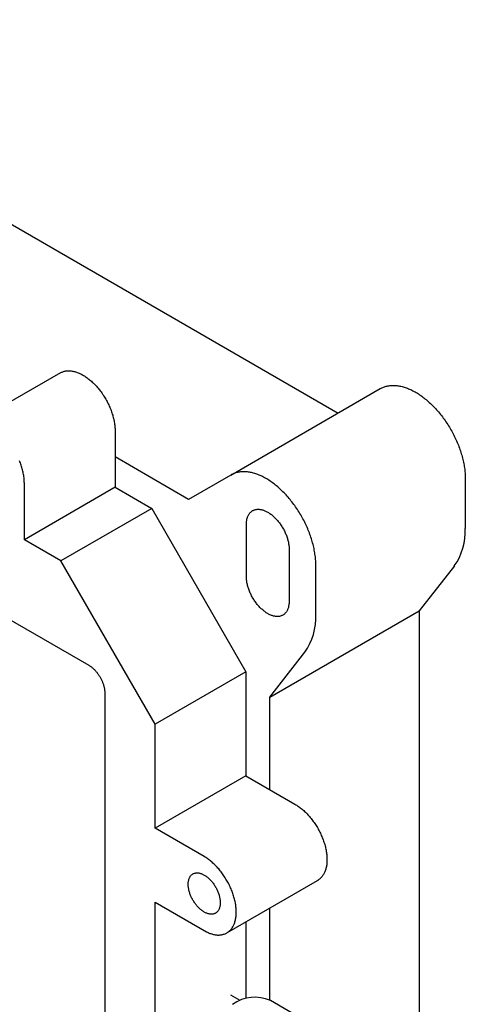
# Model space of a CAD drawing. Header units: millimetres. Extents: x 8 to 584, y 12 to 632.
# Tile 4 of 5: x 523 to 582, y 195 to 325. Entities that reach past the tile are written whole.
import ezdxf

# ---------------------------------------------------------------- set-up
doc = ezdxf.new("R2010")
doc.units = ezdxf.units.MM

msp = doc.modelspace()

# ---------------------------------------------------------------- linework, layer by layer
at = {"color": 7, "linetype": 'Continuous', "lineweight": 30}
for p, q in [((474.55, 324.95), (564.74, 272.88)), ((441.77, 291.42), (531.71, 239.5)), ((527.96, 278.2), (515.94, 271.26)), ((550.53, 264.68), (570.33, 276.11)), ((535.2, 270.56), (535.2, 263.06)), ((544.94, 261.45), (535.2, 267.08)), ((550.53, 264.68), (544.94, 261.45)), ((523.18, 256.12), (523.18, 263.62)), ((581.58, 264.23), (581.58, 257.62)), ((535.2, 263.06), (523.18, 256.12)), ((535.2, 263.06), (540.05, 260.26)), ((540.05, 260.26), (528.03, 253.32)), ((540.05, 260.26), (552.54, 238.63)), ((552.59, 254.78), (552.59, 258.12)), ((528.03, 253.32), (523.18, 256.12)), ((552.59, 251.24), (552.59, 254.78)), ((558.25, 254.85), (558.25, 251.5)), ((540.52, 231.69), (528.03, 253.32)), ((561.79, 246.19), (561.79, 252.8)), ((580.14, 252.64), (575.49, 246.72)), ((558.25, 251.5), (558.25, 247.97)), ((555.69, 235.29), (575.49, 246.72)), ((575.49, 246.72), (575.49, 179.91)), ((555.69, 235.29), (560.34, 241.21)), ((552.54, 238.63), (540.52, 231.69)), ((552.54, 238.63), (552.54, 224.86)), ((533.83, 235.83), (533.83, 88.96)), ((555.69, 223.04), (555.69, 235.29)), ((540.52, 217.92), (540.52, 231.69)), ((552.54, 224.86), (540.52, 217.92)), ((552.54, 224.86), (559.03, 221.11)), ((547.01, 214.17), (540.52, 217.92)), ((550.01, 204.07), (562.03, 211.01)), ((540.52, 208.12), (547.31, 204.21)), ((540.52, 135.33), (540.52, 208.12)), ((555.69, 195.16), (555.69, 207.35)), ((552.54, 205.54), (552.54, 195.38)), ((551.77, 195.11), (550.54, 195.82)), ((563.17, 190.84), (555.77, 195.11))]:
    msp.add_line(p, q, dxfattribs=at)
at = {"color": 7, "linetype": 'Continuous', "lineweight": 30, "flags": 128}
for points in [[(527.96, 278.2), (528.02, 278.23), (528.11, 278.28), (528.2, 278.31), (528.29, 278.35), (528.38, 278.38), (528.47, 278.41), (528.57, 278.43), (528.67, 278.45), (528.77, 278.46), (528.87, 278.47), (528.97, 278.48), (529.08, 278.48), (529.19, 278.48), (529.29, 278.47), (529.4, 278.46), (529.51, 278.44), (529.62, 278.42), (529.74, 278.4), (529.85, 278.37), (529.96, 278.34), (530.08, 278.3), (530.19, 278.26), (530.31, 278.22), (530.43, 278.17), (530.55, 278.12), (530.66, 278.06), (530.78, 278), (530.9, 277.93), (531.02, 277.87), (531.13, 277.79), (531.25, 277.72), (531.37, 277.64), (531.49, 277.56), (531.6, 277.47), (531.72, 277.38), (531.83, 277.29), (531.95, 277.19), (532.06, 277.09), (532.18, 276.99), (532.29, 276.88), (532.4, 276.77), (532.51, 276.66), (532.62, 276.55), (532.73, 276.43), (532.83, 276.31), (532.94, 276.19), (533.04, 276.06), (533.14, 275.94), (533.24, 275.81), (533.34, 275.67), (533.44, 275.54), (533.53, 275.4), (533.63, 275.27), (533.72, 275.13), (533.81, 274.99), (533.89, 274.84), (533.98, 274.7), (534.06, 274.55), (534.14, 274.41), (534.21, 274.26), (534.29, 274.11), (534.36, 273.96), (534.43, 273.81), (534.49, 273.66), (534.56, 273.51), (534.62, 273.36), (534.68, 273.21), (534.73, 273.05), (534.78, 272.9), (534.83, 272.75), (534.88, 272.6), (534.92, 272.45), (534.96, 272.29), (535, 272.14), (535.03, 271.99), (535.07, 271.84), (535.09, 271.7), (535.12, 271.55), (535.14, 271.4), (535.16, 271.26), (535.17, 271.11), (535.18, 270.97), (535.19, 270.83), (535.2, 270.69), (535.2, 270.56)], [(570.33, 276.11), (570.44, 276.16), (570.54, 276.22), (570.65, 276.27), (570.76, 276.31), (570.88, 276.36), (570.99, 276.39), (571.11, 276.43), (571.23, 276.46), (571.35, 276.48), (571.47, 276.5), (571.6, 276.52), (571.73, 276.53), (571.85, 276.54), (571.98, 276.54), (572.11, 276.54), (572.25, 276.54), (572.38, 276.53), (572.52, 276.52), (572.65, 276.5), (572.79, 276.48), (572.93, 276.45), (573.07, 276.42), (573.21, 276.39), (573.35, 276.35), (573.49, 276.31), (573.64, 276.27), (573.78, 276.22), (573.92, 276.16), (574.07, 276.1), (574.21, 276.04), (574.36, 275.98), (574.5, 275.91), (574.65, 275.83), (574.8, 275.75), (574.94, 275.67), (575.09, 275.59), (575.24, 275.5), (575.38, 275.41), (575.53, 275.31), (575.68, 275.21), (575.82, 275.11), (575.97, 275), (576.11, 274.89), (576.25, 274.78), (576.4, 274.66), (576.54, 274.54), (576.68, 274.41), (576.82, 274.29), (576.96, 274.16), (577.1, 274.03), (577.24, 273.89), (577.38, 273.75), (577.52, 273.61), (577.65, 273.47), (577.78, 273.32), (577.92, 273.17), (578.05, 273.02), (578.18, 272.86), (578.3, 272.7), (578.43, 272.55), (578.55, 272.38), (578.68, 272.22), (578.8, 272.05), (578.91, 271.89), (579.03, 271.72), (579.15, 271.55), (579.26, 271.37), (579.37, 271.2), (579.48, 271.02), (579.58, 270.84), (579.69, 270.66), (579.79, 270.48), (579.89, 270.3), (579.99, 270.12), (580.08, 269.94), (580.17, 269.75), (580.26, 269.57), (580.35, 269.38), (580.43, 269.19), (580.51, 269), (580.59, 268.82), (580.67, 268.63), (580.74, 268.44), (580.81, 268.25), (580.88, 268.06), (580.94, 267.87), (581.01, 267.68), (581.06, 267.49), (581.12, 267.3), (581.17, 267.12), (581.22, 266.93), (581.27, 266.74), (581.31, 266.55), (581.35, 266.37), (581.39, 266.18), (581.42, 266), (581.45, 265.82), (581.48, 265.63), (581.51, 265.45), (581.53, 265.27), (581.54, 265.1), (581.56, 264.92), (581.57, 264.74), (581.58, 264.57), (581.58, 264.4), (581.58, 264.23)], [(523.18, 263.62), (523.17, 263.75), (523.17, 263.89), (523.16, 264.03), (523.15, 264.18), (523.14, 264.32), (523.12, 264.46), (523.1, 264.61), (523.07, 264.76), (523.04, 264.91), (523.01, 265.05), (522.98, 265.2), (522.94, 265.36), (522.9, 265.51), (522.86, 265.66), (522.81, 265.81), (522.76, 265.96), (522.71, 266.11), (522.66, 266.27), (522.6, 266.42), (522.54, 266.57)], [(561.79, 252.8), (561.78, 252.97), (561.78, 253.14), (561.77, 253.31), (561.76, 253.49), (561.75, 253.67), (561.73, 253.84), (561.71, 254.02), (561.68, 254.2), (561.65, 254.39), (561.62, 254.57), (561.59, 254.75), (561.55, 254.94), (561.51, 255.12), (561.47, 255.31), (561.42, 255.5), (561.37, 255.69), (561.32, 255.87), (561.27, 256.06), (561.21, 256.25), (561.14, 256.44), (561.08, 256.63), (561.01, 256.82), (560.94, 257.01), (560.87, 257.2), (560.79, 257.39), (560.72, 257.57), (560.63, 257.76), (560.55, 257.95), (560.46, 258.14), (560.37, 258.32), (560.28, 258.51), (560.19, 258.69), (560.09, 258.87), (559.99, 259.05), (559.89, 259.24), (559.79, 259.41), (559.68, 259.59), (559.57, 259.77), (559.46, 259.94), (559.35, 260.12), (559.23, 260.29), (559.12, 260.46), (559, 260.63), (558.88, 260.79), (558.75, 260.95), (558.63, 261.12), (558.5, 261.28), (558.38, 261.43), (558.25, 261.59), (558.12, 261.74), (557.98, 261.89), (557.85, 262.04), (557.72, 262.18), (557.58, 262.32), (557.44, 262.46), (557.3, 262.6), (557.17, 262.73), (557.03, 262.86), (556.88, 262.98), (556.74, 263.11), (556.6, 263.23), (556.46, 263.35), (556.31, 263.46), (556.17, 263.57), (556.02, 263.68), (555.88, 263.78), (555.73, 263.88), (555.58, 263.98), (555.44, 264.07), (555.29, 264.16), (555.14, 264.24), (555, 264.32), (554.85, 264.4), (554.71, 264.48), (554.56, 264.55), (554.41, 264.61), (554.27, 264.67), (554.12, 264.73), (553.98, 264.79), (553.84, 264.84), (553.69, 264.88), (553.55, 264.92), (553.41, 264.96), (553.27, 264.99), (553.13, 265.02), (552.99, 265.05), (552.85, 265.07), (552.72, 265.09), (552.58, 265.1), (552.45, 265.11), (552.31, 265.11), (552.18, 265.11), (552.05, 265.11), (551.93, 265.1), (551.8, 265.09), (551.67, 265.07), (551.55, 265.05), (551.43, 265.03), (551.31, 265), (551.19, 264.96), (551.08, 264.93), (550.96, 264.88), (550.85, 264.84), (550.74, 264.79), (550.64, 264.73), (550.53, 264.68)], [(552.59, 258.12), (552.59, 258.24), (552.59, 258.34), (552.6, 258.45), (552.61, 258.55), (552.63, 258.66), (552.64, 258.76), (552.67, 258.85), (552.69, 258.95), (552.72, 259.04), (552.75, 259.13), (552.78, 259.21), (552.82, 259.29), (552.86, 259.37), (552.9, 259.45), (552.95, 259.52), (553, 259.59), (553.05, 259.65), (553.1, 259.71), (553.16, 259.77), (553.22, 259.82), (553.28, 259.87), (553.35, 259.92), (553.42, 259.96), (553.49, 260), (553.56, 260.03), (553.63, 260.06), (553.71, 260.08), (553.79, 260.11), (553.87, 260.12), (553.95, 260.13), (554.03, 260.14), (554.12, 260.15), (554.2, 260.15), (554.29, 260.14), (554.38, 260.13), (554.47, 260.12), (554.56, 260.1), (554.66, 260.08), (554.75, 260.06), (554.84, 260.03), (554.94, 259.99), (555.03, 259.95), (555.13, 259.91), (555.23, 259.87), (555.32, 259.81), (555.42, 259.76), (555.52, 259.7), (555.61, 259.64), (555.71, 259.58), (555.81, 259.51), (555.9, 259.44), (556, 259.36), (556.09, 259.28), (556.18, 259.2), (556.28, 259.11), (556.37, 259.02), (556.46, 258.93), (556.55, 258.84), (556.64, 258.74), (556.72, 258.64), (556.81, 258.54), (556.89, 258.43), (556.97, 258.33), (557.05, 258.22), (557.13, 258.11), (557.21, 257.99), (557.28, 257.88), (557.35, 257.76), (557.42, 257.65), (557.49, 257.53), (557.56, 257.41), (557.62, 257.28), (557.68, 257.16), (557.74, 257.04), (557.79, 256.91), (557.84, 256.79), (557.89, 256.67), (557.94, 256.54), (557.98, 256.42), (558.02, 256.29), (558.06, 256.17), (558.09, 256.04), (558.12, 255.92), (558.15, 255.8), (558.17, 255.67), (558.19, 255.55), (558.21, 255.43), (558.23, 255.31), (558.24, 255.2), (558.25, 255.08), (558.25, 254.96), (558.25, 254.85)], [(558.25, 247.97), (558.25, 247.86), (558.25, 247.75), (558.24, 247.65), (558.23, 247.54), (558.21, 247.44), (558.19, 247.34), (558.17, 247.24), (558.15, 247.15), (558.12, 247.06), (558.09, 246.97), (558.06, 246.89), (558.02, 246.8), (557.98, 246.72), (557.94, 246.65), (557.89, 246.58), (557.84, 246.51), (557.79, 246.44), (557.74, 246.38), (557.68, 246.33), (557.62, 246.27), (557.56, 246.22), (557.49, 246.18), (557.42, 246.14), (557.35, 246.1), (557.28, 246.07), (557.21, 246.04), (557.13, 246.01), (557.05, 245.99), (556.97, 245.97), (556.89, 245.96), (556.81, 245.95), (556.72, 245.95), (556.64, 245.95), (556.55, 245.95), (556.46, 245.96), (556.37, 245.98), (556.28, 245.99), (556.18, 246.01), (556.09, 246.04), (556, 246.07), (555.9, 246.1), (555.81, 246.14), (555.71, 246.18), (555.61, 246.23), (555.52, 246.28), (555.42, 246.33), (555.32, 246.39), (555.23, 246.45), (555.13, 246.52), (555.03, 246.59), (554.94, 246.66), (554.84, 246.74), (554.75, 246.82), (554.66, 246.9), (554.56, 246.98), (554.47, 247.07), (554.38, 247.16), (554.29, 247.26), (554.2, 247.35), (554.12, 247.45), (554.03, 247.56), (553.95, 247.66), (553.87, 247.77), (553.79, 247.88), (553.71, 247.99), (553.63, 248.1), (553.56, 248.22), (553.49, 248.33), (553.42, 248.45), (553.35, 248.57), (553.28, 248.69), (553.22, 248.81), (553.16, 248.93), (553.1, 249.06), (553.05, 249.18), (553, 249.31), (552.95, 249.43), (552.9, 249.55), (552.86, 249.68), (552.82, 249.8), (552.78, 249.93), (552.75, 250.05), (552.72, 250.18), (552.69, 250.3), (552.67, 250.42), (552.64, 250.54), (552.63, 250.66), (552.61, 250.78), (552.6, 250.9), (552.59, 251.02), (552.59, 251.13), (552.59, 251.24)], [(559.03, 221.11), (559.14, 221.04), (559.26, 220.97), (559.38, 220.89), (559.49, 220.81), (559.61, 220.73), (559.73, 220.64), (559.84, 220.55), (559.96, 220.46), (560.07, 220.36), (560.19, 220.26), (560.3, 220.15), (560.41, 220.05), (560.52, 219.94), (560.63, 219.83), (560.74, 219.71), (560.84, 219.59), (560.95, 219.47), (561.05, 219.35), (561.16, 219.22), (561.26, 219.09), (561.36, 218.96), (561.45, 218.83), (561.55, 218.7), (561.64, 218.56), (561.73, 218.42), (561.82, 218.28), (561.91, 218.14), (562, 218), (562.08, 217.86), (562.16, 217.71), (562.24, 217.57), (562.31, 217.42), (562.39, 217.27), (562.46, 217.12), (562.52, 216.97), (562.59, 216.82), (562.65, 216.67), (562.71, 216.52), (562.77, 216.37), (562.82, 216.21), (562.87, 216.06), (562.92, 215.91), (562.97, 215.76), (563.01, 215.61), (563.05, 215.46), (563.08, 215.31), (563.12, 215.16), (563.15, 215.01), (563.17, 214.86), (563.2, 214.72), (563.22, 214.57), (563.23, 214.43), (563.25, 214.29), (563.26, 214.14), (563.27, 214), (563.27, 213.87), (563.27, 213.73), (563.27, 213.6), (563.26, 213.46), (563.25, 213.33), (563.24, 213.21), (563.23, 213.08), (563.21, 212.96), (563.19, 212.84), (563.16, 212.72), (563.13, 212.6), (563.1, 212.49), (563.07, 212.38), (563.03, 212.27), (562.99, 212.17), (562.95, 212.07), (562.9, 211.97), (562.85, 211.88), (562.8, 211.79), (562.74, 211.7), (562.69, 211.61), (562.62, 211.53), (562.56, 211.46), (562.49, 211.38), (562.43, 211.31), (562.35, 211.25), (562.28, 211.18), (562.2, 211.13), (562.12, 211.07), (562.04, 211.02), (562.03, 211.01)], [(547.31, 204.21), (547.42, 204.15), (547.54, 204.1), (547.66, 204.05), (547.77, 204.01), (547.89, 203.97), (548, 203.93), (548.12, 203.9), (548.23, 203.87), (548.34, 203.85), (548.45, 203.83), (548.56, 203.81), (548.67, 203.8), (548.78, 203.79), (548.88, 203.79), (548.99, 203.79), (549.09, 203.8), (549.19, 203.81), (549.29, 203.82), (549.39, 203.84), (549.49, 203.86), (549.58, 203.89), (549.67, 203.92), (549.76, 203.95), (549.85, 203.99), (549.94, 204.03), (550.02, 204.08), (550.1, 204.13), (550.18, 204.19), (550.26, 204.24), (550.33, 204.31), (550.4, 204.37), (550.47, 204.44), (550.54, 204.52), (550.6, 204.59), (550.66, 204.67), (550.72, 204.76), (550.78, 204.85), (550.83, 204.94), (550.88, 205.03), (550.93, 205.13), (550.97, 205.23), (551.01, 205.33), (551.05, 205.44), (551.08, 205.55), (551.11, 205.66), (551.14, 205.78), (551.17, 205.9), (551.19, 206.02), (551.21, 206.14), (551.22, 206.27), (551.23, 206.39), (551.24, 206.52), (551.25, 206.66), (551.25, 206.79), (551.25, 206.93), (551.25, 207.07), (551.24, 207.21), (551.23, 207.35), (551.21, 207.49), (551.2, 207.63), (551.18, 207.78), (551.15, 207.92), (551.13, 208.07), (551.1, 208.22), (551.06, 208.37), (551.03, 208.52), (550.99, 208.67), (550.95, 208.82), (550.9, 208.97), (550.85, 209.12), (550.8, 209.28), (550.75, 209.43), (550.69, 209.58), (550.63, 209.73), (550.57, 209.88), (550.5, 210.03), (550.44, 210.18), (550.36, 210.33), (550.29, 210.48), (550.22, 210.63), (550.14, 210.77), (550.06, 210.92), (549.97, 211.06), (549.89, 211.2), (549.8, 211.35), (549.71, 211.48), (549.62, 211.62), (549.53, 211.76), (549.43, 211.89), (549.34, 212.03), (549.24, 212.16), (549.14, 212.28), (549.03, 212.41), (548.93, 212.53), (548.82, 212.65), (548.72, 212.77), (548.61, 212.89), (548.5, 213), (548.39, 213.11), (548.28, 213.21), (548.16, 213.32), (548.05, 213.42), (547.94, 213.52), (547.82, 213.61), (547.71, 213.7), (547.59, 213.79), (547.47, 213.87), (547.36, 213.95), (547.24, 214.03), (547.12, 214.1), (547.01, 214.17)], [(544.89, 210.5), (544.89, 210.59), (544.9, 210.69), (544.9, 210.78), (544.92, 210.87), (544.93, 210.95), (544.95, 211.04), (544.97, 211.12), (544.99, 211.2), (545.02, 211.27), (545.05, 211.34), (545.08, 211.41), (545.12, 211.48), (545.16, 211.54), (545.2, 211.6), (545.25, 211.65), (545.29, 211.71), (545.34, 211.75), (545.4, 211.8), (545.45, 211.84), (545.51, 211.87), (545.57, 211.91), (545.63, 211.93), (545.7, 211.96), (545.76, 211.98), (545.83, 211.99), (545.9, 212), (545.97, 212.01), (546.05, 212.01), (546.12, 212.01), (546.2, 212.01), (546.28, 212), (546.36, 211.98), (546.43, 211.97), (546.52, 211.94), (546.6, 211.92), (546.68, 211.89), (546.76, 211.85), (546.84, 211.81), (546.93, 211.77), (547.01, 211.72), (547.09, 211.67), (547.18, 211.62), (547.26, 211.56), (547.34, 211.5), (547.42, 211.44), (547.51, 211.37), (547.59, 211.3), (547.67, 211.23), (547.74, 211.15), (547.82, 211.07), (547.9, 210.99), (547.97, 210.9), (548.05, 210.81), (548.12, 210.72), (548.19, 210.63), (548.26, 210.54), (548.32, 210.44), (548.39, 210.34), (548.45, 210.24), (548.51, 210.14), (548.57, 210.04), (548.62, 209.93), (548.68, 209.83), (548.73, 209.72), (548.77, 209.62), (548.82, 209.51), (548.86, 209.4), (548.9, 209.3), (548.94, 209.19), (548.97, 209.08), (549, 208.97), (549.03, 208.87), (549.05, 208.76), (549.07, 208.66), (549.09, 208.55), (549.11, 208.45), (549.12, 208.35), (549.13, 208.25), (549.13, 208.15), (549.13, 208.05)], [(549.13, 208.05), (549.13, 207.96), (549.13, 207.86), (549.12, 207.77), (549.11, 207.68), (549.09, 207.6), (549.07, 207.51), (549.05, 207.43), (549.03, 207.35), (549, 207.28), (548.97, 207.21), (548.94, 207.14), (548.9, 207.07), (548.86, 207.01), (548.82, 206.95), (548.77, 206.9), (548.73, 206.84), (548.68, 206.8), (548.62, 206.75), (548.57, 206.71), (548.51, 206.68), (548.45, 206.64), (548.39, 206.62), (548.32, 206.59), (548.26, 206.57), (548.19, 206.56), (548.12, 206.55), (548.05, 206.54), (547.97, 206.54), (547.9, 206.54), (547.82, 206.54), (547.74, 206.55), (547.67, 206.57), (547.59, 206.58), (547.51, 206.61), (547.42, 206.63), (547.34, 206.66), (547.26, 206.7), (547.18, 206.74), (547.09, 206.78), (547.01, 206.83), (546.93, 206.88), (546.84, 206.93), (546.76, 206.99), (546.68, 207.05), (546.6, 207.11), (546.52, 207.18), (546.43, 207.25), (546.36, 207.32), (546.28, 207.4), (546.2, 207.48), (546.12, 207.56), (546.05, 207.65), (545.97, 207.74), (545.9, 207.83), (545.83, 207.92), (545.76, 208.01), (545.7, 208.11), (545.63, 208.21), (545.57, 208.31), (545.51, 208.41), (545.45, 208.51), (545.4, 208.62), (545.34, 208.72), (545.29, 208.83), (545.25, 208.93), (545.2, 209.04), (545.16, 209.15), (545.12, 209.25), (545.08, 209.36), (545.05, 209.47), (545.02, 209.58), (544.99, 209.68), (544.97, 209.79), (544.95, 209.89), (544.93, 210), (544.92, 210.1), (544.9, 210.2), (544.9, 210.3), (544.89, 210.4), (544.89, 210.5)]]:
    msp.add_lwpolyline(points, dxfattribs=at)
at = {"color": 7, "linetype": 'Continuous', "lineweight": 30}
for centre, radius, start, end in [((573.57, 257.24), 8.02, 324.9629, 2.7068), ((553.77, 245.82), 8.02, 324.9629, 2.7068), ((553.7, 190.52), 5.03, 65.7197, 125.5908)]:
    msp.add_arc(centre, radius, start, end, dxfattribs=at)
msp.add_open_spline([(531.71, 239.5), (531.76, 239.47), (531.85, 239.42), (531.99, 239.32), (532.13, 239.22), (532.26, 239.1), (532.4, 238.98), (532.53, 238.85), (532.65, 238.71), (532.77, 238.56), (532.89, 238.41), (533.01, 238.25), (533.11, 238.09), (533.21, 237.92), (533.31, 237.75), (533.4, 237.57), (533.48, 237.39), (533.55, 237.21), (533.62, 237.04), (533.67, 236.86), (533.72, 236.68), (533.76, 236.5), (533.8, 236.33), (533.82, 236.16), (533.83, 235.99), (533.83, 235.88), (533.83, 235.83)], degree=3, knots=[0, 0, 0, 0, 0.041668, 0.083274, 0.124995, 0.166636, 0.208238, 0.24998, 0.291629, 0.333241, 0.374995, 0.416642, 0.458251, 0.5, 0.541646, 0.583254, 0.625005, 0.666655, 0.708267, 0.75002, 0.791659, 0.833261, 0.875005, 0.916675, 0.95828, 1, 1, 1, 1], dxfattribs=at)

doc.saveas('drawing.dxf')
